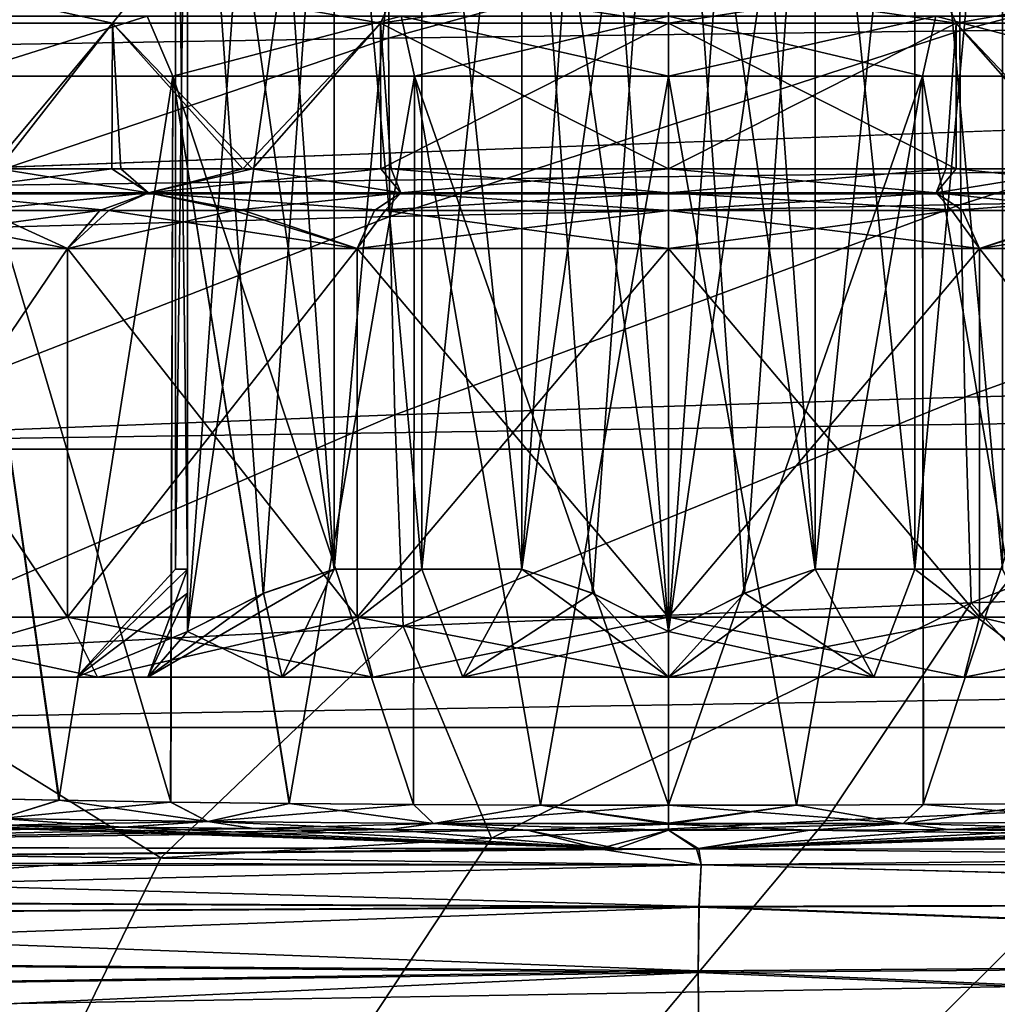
# Model space of a CAD drawing. Header units: metres. Extents: x -90 to 90, y -173 to 74.
# Tile 39 of 256: x -65.4 to -57.26, y 1.28 to 9.47. Entities that reach past the tile are written whole.
import ezdxf

# ---------------------------------------------------------------- set-up
doc = ezdxf.new("R2010")
doc.units = ezdxf.units.M
doc.layers.add('solid_509418', color=7, linetype='CONTINUOUS')
doc.layers.add('solid_509418_01', color=7, linetype='CONTINUOUS')

msp = doc.modelspace()

# ---------------------------------------------------------------- linework, layer by layer
at = {"layer": 'solid_509418'}
for points in [[(-64, 4.9, -0.9), (-64, 13.418802, -2.309401), (-64, 13.102315, -1.584362)], [(-64, 4.381198, -2.309401), (-63.368626, 13.10085, -2.673926), (-64, 13.418802, -2.309401)], [(-64, 4.697685, -1.584362), (-64, 13.418802, -2.309401), (-64, 4.9, -0.9)], [(-64, 4.697685, -1.584362), (-64, 4.381198, -2.309401), (-64, 13.418802, -2.309401)], [(-64, 4.381198, 2.309401), (-64, 13.10085, 1.580352), (-64, 13.418802, 2.309401)], [(-62.779423, 4.9, 3.014102), (-64, 13.418802, 2.309401), (-63.372097, 13.102315, 2.671921)], [(-63.372097, 4.697685, 2.671921), (-64, 13.418802, 2.309401), (-62.779423, 4.9, 3.014102)], [(-64, 4.381198, 2.309401), (-64, 13.418802, 2.309401), (-63.372097, 4.697685, 2.671921)], [(-61.220577, 4.9, -3.914102), (-60, 13.418802, -4.618802), (-60.629612, 13.101559, -4.255296)], [(-60.629612, 4.698441, -4.255296), (-60, 13.418802, -4.618802), (-61.220577, 4.9, -3.914102)], [(-60.631741, 13.10066, 4.254066), (-60, 13.418802, 4.618802), (-60, 4.381198, 4.618802)], [(-60.629612, 4.698441, -4.255296), (-60, 4.381198, -4.618802), (-60, 13.418802, -4.618802)], [(-60, 4.381198, -4.618802), (-59.368259, 13.10066, -4.254066), (-60, 13.418802, -4.618802)], [(-58.779423, 4.9, 3.914102), (-60, 13.418802, 4.618802), (-59.370388, 13.101559, 4.255296)], [(-59.370388, 4.698441, 4.255296), (-60, 13.418802, 4.618802), (-58.779423, 4.9, 3.914102)], [(-60, 4.381198, 4.618802), (-60, 13.418802, 4.618802), (-59.370388, 4.698441, 4.255296)], [(-64, 4.9, -0.9), (-64, 13.102315, -1.584362), (-64, 12.9, -0.9)], [(-64, 4.381198, 2.309401), (-64, 12.9, 0.9), (-64, 13.10085, 1.580352)], [(-64, 4.381198, -2.309401), (-62.779423, 12.9, -3.014102), (-63.368626, 13.10085, -2.673926)], [(-62.779423, 4.9, 3.014102), (-63.372097, 13.102315, 2.671921), (-62.779423, 12.9, 3.014102)], [(-61.220577, 4.9, -3.914102), (-60.629612, 13.101559, -4.255296), (-61.220577, 12.9, -3.914102)], [(-60.631741, 13.10066, 4.254066), (-60, 4.381198, 4.618802), (-61.220577, 12.9, 3.914102)], [(-60, 4.381198, -4.618802), (-58.779423, 12.9, -3.914102), (-59.368259, 13.10066, -4.254066)], [(-58.779423, 4.9, 3.914102), (-59.370388, 13.101559, 4.255296), (-58.779423, 12.9, 3.914102)], [(-64, 4.9, -0.9), (-64, 12.9, -0.9), (-64.099998, 12.9)], [(-64.099998, 4.9), (-64.099998, 12.9), (-64, 12.9, 0.9)], [(-64.099998, 4.9), (-64, 4.9, -0.9), (-64.099998, 12.9)], [(-64, 4.9, 0.9), (-64.099998, 4.9), (-64, 12.9, 0.9)], [(-64, 4.69915, 1.580352), (-64, 4.9, 0.9), (-64, 12.9, 0.9)], [(-64, 4.69915, 1.580352), (-64, 12.9, 0.9), (-64, 4.381198, 2.309401)], [(-63.368626, 4.69915, -2.673926), (-62.779423, 12.9, -3.014102), (-64, 4.381198, -2.309401)], [(-63.368626, 4.69915, -2.673926), (-62.779423, 4.9, -3.014102), (-62.779423, 12.9, -3.014102)], [(-62.779423, 4.9, 3.014102), (-62.779423, 12.9, 3.014102), (-62.049999, 12.9, 3.550704)], [(-62.049999, 4.9, 3.550704), (-62.779423, 4.9, 3.014102), (-62.049999, 12.9, 3.550704)], [(-62.049999, 4.9, -3.550704), (-62.049999, 12.9, -3.550704), (-62.779423, 12.9, -3.014102)], [(-62.779423, 4.9, -3.014102), (-62.049999, 4.9, -3.550704), (-62.779423, 12.9, -3.014102)], [(-62.049999, 4.9, 3.550704), (-62.049999, 12.9, 3.550704), (-61.220577, 12.9, 3.914102)], [(-61.220577, 4.9, 3.914102), (-62.049999, 4.9, 3.550704), (-61.220577, 12.9, 3.914102)], [(-61.220577, 4.9, -3.914102), (-61.220577, 12.9, -3.914102), (-62.049999, 12.9, -3.550704)], [(-62.049999, 4.9, -3.550704), (-61.220577, 4.9, -3.914102), (-62.049999, 12.9, -3.550704)], [(-60.631741, 4.69934, 4.254066), (-61.220577, 12.9, 3.914102), (-60, 4.381198, 4.618802)], [(-60.631741, 4.69934, 4.254066), (-61.220577, 4.9, 3.914102), (-61.220577, 12.9, 3.914102)], [(-59.368259, 4.69934, -4.254066), (-58.779423, 12.9, -3.914102), (-60, 4.381198, -4.618802)], [(-59.368259, 4.69934, -4.254066), (-58.779423, 4.9, -3.914102), (-58.779423, 12.9, -3.914102)], [(-57.950001, 4.9, -3.550704), (-57.950001, 12.9, -3.550704), (-58.779423, 12.9, -3.914102)], [(-58.779423, 4.9, -3.914102), (-57.950001, 4.9, -3.550704), (-58.779423, 12.9, -3.914102)], [(-58.779423, 4.9, 3.914102), (-58.779423, 12.9, 3.914102), (-57.950001, 12.9, 3.550704)], [(-57.950001, 4.9, 3.550704), (-58.779423, 4.9, 3.914102), (-57.950001, 12.9, 3.550704)], [(-57.220577, 4.9, -3.014102), (-57.220577, 12.9, -3.014102), (-57.950001, 12.9, -3.550704)], [(-57.950001, 4.9, -3.550704), (-57.220577, 4.9, -3.014102), (-57.950001, 12.9, -3.550704)], [(-57.950001, 4.9, 3.550704), (-57.950001, 12.9, 3.550704), (-57.220577, 12.9, 3.014102)], [(-57.220577, 4.9, 3.014102), (-57.950001, 4.9, 3.550704), (-57.220577, 12.9, 3.014102)], [(-10.1, 11.1, -22.5), (-71.5, -12.5, -22.5), (-24.472662, 8.080914, -22.5)], [(-10.1, 11.1, -22.5), (-10.1, 0.9, -22.5), (-71.5, -12.5, -22.5)], [(-67.090744, 9.239535, -19.945946), (-67.070732, 10.559806, -18.600674), (-62.313026, 10.593318, -18.722935)], [(-62.329086, 9.317743, -20.026033), (-67.090744, 9.239535, -19.945946), (-62.313026, 10.593318, -18.722935)], [(-62.329086, 9.317743, -20.026033), (-62.313026, 10.593318, -18.722935), (-57.563957, 10.61754, -18.822407)], [(-57.576691, 9.377713, -20.091177), (-62.329086, 9.317743, -20.026033), (-57.563957, 10.61754, -18.822407)], [(-57.576691, 9.377713, -20.091177), (-57.563957, 10.61754, -18.822407), (-52.857697, 10.631789, -18.914534)], [(-52.870602, 9.422826, -20.151524), (-57.576691, 9.377713, -20.091177), (-52.857697, 10.631789, -18.914534)], [(-35.099857, 9.368428, 19.276245), (-33.930618, 10.200866, 18.418598), (-71.5, 9.864332, 18.78611)], [(-35.099857, 9.368428, 19.276245), (-71.5, 9.864332, 18.78611), (-71.5, 8.020932, 20.362175)], [(-66.540741, 9.442265, 6.540738), (-64.625, 9.442265, 8.010735), (-66.195831, 9.79163, 6.993647)], [(-64.625, 9.442265, -8.010735), (-66.540741, 9.442265, -6.540738), (-66.195831, 9.79163, -6.993647)], [(-64.625, 9.442265, 8.010735), (-64.342102, 9.79163, 8.273184), (-66.195831, 9.79163, 6.993647)], [(-64.625, 9.442265, -8.010735), (-66.195831, 9.79163, -6.993647), (-64.342102, 9.79163, -8.273184)], [(-64.625, 9.442265, 8.010735), (-62.394077, 9.442265, 8.934813), (-64.342102, 9.79163, 8.273184)], [(-62.394077, 9.442265, -8.934813), (-64.625, 9.442265, -8.010735), (-64.342102, 9.79163, -8.273184)], [(-62.394077, 9.442265, 8.934813), (-62.236027, 9.79163, 9.071914), (-64.342102, 9.79163, 8.273184)], [(-62.394077, 9.442265, -8.934813), (-64.342102, 9.79163, -8.273184), (-62.236027, 9.79163, -9.071914)], [(-62.394077, 9.442265, -8.934813), (-62.236027, 9.79163, -9.071914), (-60, 9.79163, -9.343416)], [(-62.394077, 9.442265, -8.934813), (-60, 9.79163, -9.343416), (-60, 9.442265, -9.25)], [(-62.394077, 9.442265, 8.934813), (-60, 9.442265, 9.25), (-62.236027, 9.79163, 9.071914)], [(-60, 9.442265, 9.25), (-60, 9.79163, 9.343416), (-62.236027, 9.79163, 9.071914)], [(-57.763973, 9.79163, -9.071914), (-60, 9.442265, -9.25), (-60, 9.79163, -9.343416)], [(-57.605923, 9.442265, 8.934813), (-60, 9.79163, 9.343416), (-60, 9.442265, 9.25)], [(-57.605923, 9.442265, 8.934813), (-57.763973, 9.79163, 9.071914), (-60, 9.79163, 9.343416)], [(-57.605923, 9.442265, -8.934813), (-60, 9.442265, -9.25), (-57.763973, 9.79163, -9.071914)], [(-57.605923, 9.442265, -8.934813), (-57.763973, 9.79163, -9.071914), (-55.657898, 9.79163, -8.273184)], [(-57.605923, 9.442265, 8.934813), (-55.657898, 9.79163, 8.273184), (-57.763973, 9.79163, 9.071914)], [(-55.375, 9.442265, -8.010735), (-57.605923, 9.442265, -8.934813), (-55.657898, 9.79163, -8.273184)], [(-57.605923, 9.442265, 8.934813), (-55.375, 9.442265, 8.010735), (-55.657898, 9.79163, 8.273184)], [(-65.571342, 8.23094, 7.383947), (-64.625, 9.442265, 8.010735), (-66.540741, 9.442265, 6.540738)], [(-65.638313, 8.23094, -7.332932), (-66.540741, 9.442265, -6.540738), (-64.625, 9.442265, -8.010735)], [(-65.922737, 9, 7.427729), (-66.233406, 9.5, 7.81924), (-64.337196, 9.5, 9.010359)], [(-65.922737, 9, -7.427733), (-64.337181, 9.5, -9.010363), (-66.233398, 9.5, -7.819247)], [(-64.121323, 9, -8.55948), (-64.337181, 9.5, -9.010363), (-65.922737, 9, -7.427733)], [(-65.922737, 9, 7.427729), (-64.337196, 9.5, 9.010359), (-64.12133, 9, 8.559477)], [(-64.629677, 8.23094, -8.008034), (-65.638313, 8.23094, -7.332932), (-64.625, 9.442265, -8.010735)], [(-65.571342, 8.23094, 7.383947), (-64.555702, 8.23094, 8.050348), (-64.625, 9.442265, 8.010735)], [(-63.541058, 8.23094, -8.545374), (-64.629677, 8.23094, -8.008034), (-64.625, 9.442265, -8.010735)], [(-63.4608, 8.23094, 8.578191), (-62.394077, 9.442265, 8.934813), (-64.625, 9.442265, 8.010735)], [(-64.555702, 8.23094, 8.050348), (-63.4608, 8.23094, 8.578191), (-64.625, 9.442265, 8.010735)], [(-63.541058, 8.23094, -8.545374), (-64.625, 9.442265, -8.010735), (-62.394077, 9.442265, -8.934813)], [(-64.12133, 9, 8.559477), (-64.337196, 9.5, 9.010359), (-62.223953, 9.5, 9.749532)], [(-64.121323, 9, -8.55948), (-62.223946, 9.5, -9.749533), (-64.337181, 9.5, -9.010363)], [(-64.12133, 9, 8.559477), (-62.223953, 9.5, 9.749532), (-62.113438, 9, 9.261932)], [(-62.113434, 9, -9.261933), (-62.223946, 9.5, -9.749533), (-64.121323, 9, -8.55948)], [(-62.393223, 8.23094, -8.935042), (-63.541058, 8.23094, -8.545374), (-62.394077, 9.442265, -8.934813)], [(-63.4608, 8.23094, 8.578191), (-62.307163, 8.23094, 8.95765), (-62.394077, 9.442265, 8.934813)], [(-62.393223, 8.23094, -8.935042), (-62.394077, 9.442265, -8.934813), (-60, 9.442265, -9.25)], [(-60, 8.23094, 9.25), (-60, 9.442265, 9.25), (-62.394077, 9.442265, 8.934813)], [(-62.307163, 8.23094, 8.95765), (-60, 8.23094, 9.25), (-62.394077, 9.442265, 8.934813)], [(-60, 8.23094, -9.25), (-62.393223, 8.23094, -8.935042), (-60, 9.442265, -9.25)], [(-62.113438, 9, 9.261932), (-62.223953, 9.5, 9.749532), (-60, 9.5, 10)], [(-60, 9, -9.5), (-60, 9.5, -10), (-62.223946, 9.5, -9.749533)], [(-60, 9, -9.5), (-62.223946, 9.5, -9.749533), (-62.113434, 9, -9.261933)], [(-62.113438, 9, 9.261932), (-60, 9.5, 10), (-60, 9, 9.5)], [(-60, 9, 9.5), (-60, 9.5, 10), (-57.776054, 9.5, 9.749533)], [(-57.886566, 9, 9.261933), (-60, 9, 9.5), (-57.776054, 9.5, 9.749533)], [(-57.886562, 9, -9.261932), (-57.776047, 9.5, -9.749532), (-60, 9.5, -10)], [(-57.886562, 9, -9.261932), (-60, 9.5, -10), (-60, 9, -9.5)], [(-57.605923, 9.442265, -8.934813), (-60, 8.23094, -9.25), (-60, 9.442265, -9.25)], [(-57.606777, 8.23094, 8.935042), (-60, 9.442265, 9.25), (-60, 8.23094, 9.25)], [(-57.606777, 8.23094, 8.935042), (-57.605923, 9.442265, 8.934813), (-60, 9.442265, 9.25)], [(-57.692837, 8.23094, -8.95765), (-60, 8.23094, -9.25), (-57.605923, 9.442265, -8.934813)], [(-57.886566, 9, 9.261933), (-57.776054, 9.5, 9.749533), (-55.878677, 9, 8.55948)], [(-55.87867, 9, -8.559477), (-57.776047, 9.5, -9.749532), (-57.886562, 9, -9.261932)], [(-55.878677, 9, 8.55948), (-57.776054, 9.5, 9.749533), (-55.662815, 9.5, 9.010363)], [(-55.87867, 9, -8.559477), (-55.662807, 9.5, -9.010359), (-57.776047, 9.5, -9.749532)], [(-56.5392, 8.23094, -8.578191), (-57.692837, 8.23094, -8.95765), (-57.605923, 9.442265, -8.934813)], [(-57.606777, 8.23094, 8.935042), (-56.458942, 8.23094, 8.545374), (-57.605923, 9.442265, 8.934813)], [(-56.5392, 8.23094, -8.578191), (-57.605923, 9.442265, -8.934813), (-55.375, 9.442265, -8.010735)], [(-56.458942, 8.23094, 8.545374), (-55.375, 9.442265, 8.010735), (-57.605923, 9.442265, 8.934813)], [(-57.567116, 7.933553, -21.121433), (-57.576691, 9.377713, -20.091177), (-52.870602, 9.422826, -20.151524)], [(-52.861214, 8.01467, -21.155973), (-57.567116, 7.933553, -21.121433), (-52.870602, 9.422826, -20.151524)], [(35.100643, 9.368428, 19.276245), (-35.099857, 9.368428, 19.276245), (-71.5, 8.020932, 20.362175)], [(71.5, 8.020932, 20.362175), (35.100643, 9.368428, 19.276245), (-71.5, 8.020932, 20.362175)], [(-62.316319, 7.832612, -21.084158), (-62.329086, 9.317743, -20.026033), (-57.576691, 9.377713, -20.091177)], [(-57.567116, 7.933553, -21.121433), (-62.316319, 7.832612, -21.084158), (-57.576691, 9.377713, -20.091177)], [(-67.073601, 7.703404, -21.038321), (-67.090744, 9.239535, -19.945946), (-62.329086, 9.317743, -20.026033)], [(-62.316319, 7.832612, -21.084158), (-67.073601, 7.703404, -21.038321), (-62.329086, 9.317743, -20.026033)], [(-65.922737, 9, 7.427729), (-65.069695, 2.976815, 8.034192), (-65.932594, 2.994481, 7.419862)], [(-65.928177, 2.994381, -7.423391), (-65.064606, 2.976721, -8.037399), (-65.922737, 9, -7.427733)], [(-65.922737, 9, 7.427729), (-64.12133, 9, 8.559477), (-65.069695, 2.976815, 8.034192)], [(-64.137955, 2.961891, -8.551452), (-64.121323, 9, -8.55948), (-65.922737, 9, -7.427733)], [(-65.064606, 2.976721, -8.037399), (-64.137955, 2.961891, -8.551452), (-65.922737, 9, -7.427733)], [(-64.12133, 9, 8.559477), (-64.142433, 2.961954, 8.549285), (-65.069695, 2.976815, 8.034192)], [(-64.12133, 9, 8.559477), (-63.155613, 2.950167, 8.960587), (-64.142433, 2.961954, 8.549285)], [(-64.137955, 2.961891, -8.551452), (-63.152431, 2.950133, -8.961706), (-64.121323, 9, -8.55948)], [(-64.12133, 9, 8.559477), (-62.113438, 9, 9.261932), (-63.155613, 2.950167, 8.960587)], [(-62.119884, 2.941511, -9.260458), (-62.113434, 9, -9.261933), (-64.121323, 9, -8.55948)], [(-63.152431, 2.950133, -8.961706), (-62.119884, 2.941511, -9.260458), (-64.121323, 9, -8.55948)], [(-62.113438, 9, 9.261932), (-62.121246, 2.941521, 9.260146), (-63.155613, 2.950167, 8.960587)], [(-62.113438, 9, 9.261932), (-61.065331, 2.936354, 9.440078), (-62.121246, 2.941521, 9.260146)], [(-62.119884, 2.941511, -9.260458), (-61.065006, 2.936355, -9.440115), (-62.113434, 9, -9.261933)], [(-62.113438, 9, 9.261932), (-60, 9, 9.5), (-61.065331, 2.936354, 9.440078)], [(-60, 2.934621, -9.5), (-60, 9, -9.5), (-62.113434, 9, -9.261933)], [(-61.065006, 2.936355, -9.440115), (-60, 2.934621, -9.5), (-62.113434, 9, -9.261933)], [(-60, 9, 9.5), (-60, 2.934621, 9.5), (-61.065331, 2.936354, 9.440078)], [(-57.886566, 9, 9.261933), (-60, 2.934621, 9.5), (-60, 9, 9.5)], [(-58.934994, 2.936355, 9.440115), (-60, 2.934621, 9.5), (-57.886566, 9, 9.261933)], [(-58.934666, 2.936354, -9.440078), (-60, 9, -9.5), (-60, 2.934621, -9.5)], [(-58.934666, 2.936354, -9.440078), (-57.886562, 9, -9.261932), (-60, 9, -9.5)], [(-57.880116, 2.941511, 9.260458), (-58.934994, 2.936355, 9.440115), (-57.886566, 9, 9.261933)], [(-58.934666, 2.936354, -9.440078), (-57.87875, 2.941521, -9.260146), (-57.886562, 9, -9.261932)], [(-57.880116, 2.941511, 9.260458), (-57.886566, 9, 9.261933), (-55.878677, 9, 8.55948)], [(-56.844387, 2.950167, -8.960587), (-55.87867, 9, -8.559477), (-57.886562, 9, -9.261932)], [(-57.87875, 2.941521, -9.260146), (-56.844387, 2.950167, -8.960587), (-57.886562, 9, -9.261932)], [(-56.847569, 2.950133, 8.961706), (-57.880116, 2.941511, 9.260458), (-55.878677, 9, 8.55948)], [(-64.323593, 8.030939, 8.23792), (-65.571342, 8.23094, 7.383947), (-66.169418, 8.030939, 6.963837)], [(-66.169418, 8.030939, -6.963837), (-65.638313, 8.23094, -7.332932), (-64.629677, 8.23094, -8.008034)], [(-66.169418, 8.030939, -6.963837), (-64.629677, 8.23094, -8.008034), (-64.323593, 8.030939, -8.23792)], [(-64.323593, 8.030939, 8.23792), (-64.555702, 8.23094, 8.050348), (-65.571342, 8.23094, 7.383947)], [(-64.323593, 8.030939, -8.23792), (-64.629677, 8.23094, -8.008034), (-63.541058, 8.23094, -8.545374)], [(-64.323593, 8.030939, 8.23792), (-63.4608, 8.23094, 8.578191), (-64.555702, 8.23094, 8.050348)], [(-62.226494, 8.030939, 9.033245), (-63.4608, 8.23094, 8.578191), (-64.323593, 8.030939, 8.23792)], [(-64.323593, 8.030939, -8.23792), (-63.541058, 8.23094, -8.545374), (-62.393223, 8.23094, -8.935042)], [(-64.323593, 8.030939, -8.23792), (-62.393223, 8.23094, -8.935042), (-62.226494, 8.030939, -9.033245)], [(-62.226494, 8.030939, 9.033245), (-62.307163, 8.23094, 8.95765), (-63.4608, 8.23094, 8.578191)], [(-62.226494, 8.030939, -9.033245), (-62.393223, 8.23094, -8.935042), (-60, 8.23094, -9.25)], [(-60, 8.030939, 9.30359), (-60, 8.23094, 9.25), (-62.307163, 8.23094, 8.95765)], [(-62.226494, 8.030939, 9.033245), (-60, 8.030939, 9.30359), (-62.307163, 8.23094, 8.95765)], [(-62.226494, 8.030939, -9.033245), (-60, 8.23094, -9.25), (-60, 8.030939, -9.30359)], [(-57.773506, 8.030939, 9.033245), (-57.606777, 8.23094, 8.935042), (-60, 8.23094, 9.25)], [(-57.773506, 8.030939, 9.033245), (-60, 8.23094, 9.25), (-60, 8.030939, 9.30359)], [(-60, 8.030939, -9.30359), (-60, 8.23094, -9.25), (-57.692837, 8.23094, -8.95765)], [(-60, 8.030939, -9.30359), (-57.692837, 8.23094, -8.95765), (-57.773506, 8.030939, -9.033245)], [(-57.773506, 8.030939, -9.033245), (-57.692837, 8.23094, -8.95765), (-56.5392, 8.23094, -8.578191)], [(-57.773506, 8.030939, -9.033245), (-56.5392, 8.23094, -8.578191), (-55.676407, 8.030939, -8.23792)], [(-55.676407, 8.030939, 8.23792), (-57.606777, 8.23094, 8.935042), (-57.773506, 8.030939, 9.033245)], [(-55.676407, 8.030939, 8.23792), (-56.458942, 8.23094, 8.545374), (-57.606777, 8.23094, 8.935042)], [(-71.5, -12.5, -22.5), (-26.166733, 7.39618, -22.5), (-24.472662, 8.080914, -22.5)], [(-66.169418, 8.030939, -6.963837), (-64.323593, 8.030939, -8.23792), (-65.760223, 7.88453, -7.491482)], [(-66.169418, 8.030939, 6.963837), (-65.691803, 7.88453, 7.5436), (-64.654198, 7.88453, 8.22441)], [(-64.323593, 8.030939, 8.23792), (-66.169418, 8.030939, 6.963837), (-64.654198, 7.88453, 8.22441)], [(-64.323593, 8.030939, -8.23792), (-64.729774, 7.88453, -8.18118), (-65.760223, 7.88453, -7.491482)], [(-64.323593, 8.030939, -8.23792), (-63.617619, 7.88453, -8.730139), (-64.729774, 7.88453, -8.18118)], [(-64.323593, 8.030939, 8.23792), (-64.654198, 7.88453, 8.22441), (-63.535629, 7.88453, 8.763664)], [(-64.323593, 8.030939, -8.23792), (-62.226494, 8.030939, -9.033245), (-63.617619, 7.88453, -8.730139)], [(-64.323593, 8.030939, 8.23792), (-63.535629, 7.88453, 8.763664), (-62.357048, 7.88453, 9.151328)], [(-62.226494, 8.030939, 9.033245), (-64.323593, 8.030939, 8.23792), (-62.357048, 7.88453, 9.151328)], [(-62.226494, 8.030939, -9.033245), (-62.444969, 7.88453, -9.128232), (-63.617619, 7.88453, -8.730139)], [(-60, 8.030939, -9.30359), (-60, 7.88453, -9.45), (-62.444969, 7.88453, -9.128232)], [(-62.226494, 8.030939, -9.033245), (-60, 8.030939, -9.30359), (-62.444969, 7.88453, -9.128232)], [(-62.226494, 8.030939, 9.033245), (-62.357048, 7.88453, 9.151328), (-60, 7.88453, 9.45)], [(-62.226494, 8.030939, 9.033245), (-60, 7.88453, 9.45), (-60, 8.030939, 9.30359)], [(-57.773506, 8.030939, -9.033245), (-57.642952, 7.88453, -9.151328), (-60, 7.88453, -9.45)], [(-60, 8.030939, -9.30359), (-57.773506, 8.030939, -9.033245), (-60, 7.88453, -9.45)], [(-60, 8.030939, 9.30359), (-60, 7.88453, 9.45), (-57.555031, 7.88453, 9.128232)], [(-57.773506, 8.030939, 9.033245), (-60, 8.030939, 9.30359), (-57.555031, 7.88453, 9.128232)], [(-57.773506, 8.030939, 9.033245), (-57.555031, 7.88453, 9.128232), (-56.382381, 7.88453, 8.730139)], [(-55.676407, 8.030939, 8.23792), (-57.773506, 8.030939, 9.033245), (-56.382381, 7.88453, 8.730139)], [(-57.773506, 8.030939, -9.033245), (-55.676407, 8.030939, -8.23792), (-57.642952, 7.88453, -9.151328)], [(-55.676407, 8.030939, -8.23792), (-56.464371, 7.88453, -8.763664), (-57.642952, 7.88453, -9.151328)], [(71.5, 8.020932, 20.362175), (-71.5, 8.020932, 20.362175), (-71.5, 5.898276, 21.535389)], [(71.5, 5.898276, 21.535389), (71.5, 8.020932, 20.362175), (-71.5, 5.898276, 21.535389)], [(-57.535526, 6.330553, -21.880718), (-57.567116, 7.933553, -21.121433), (-52.861214, 8.01467, -21.155973)], [(-52.829826, 6.451682, -21.896236), (-57.535526, 6.330553, -21.880718), (-52.861214, 8.01467, -21.155973)], [(-67.071068, 7.566988, -7.071068), (-65.760223, 7.88453, -7.491482), (-64.729774, 7.88453, -8.18118)], [(-65, 7.566988, -8.660254), (-67.071068, 7.566988, -7.071068), (-64.729774, 7.88453, -8.18118)], [(-67.071068, 7.566988, 7.071068), (-65, 7.566988, 8.660254), (-66.630539, 7.88453, 6.733385)], [(-65, 7.566988, 8.660254), (-65.691803, 7.88453, 7.5436), (-66.630539, 7.88453, 6.733385)], [(-65, 7.566988, 8.660254), (-64.654198, 7.88453, 8.22441), (-65.691803, 7.88453, 7.5436)], [(-65, 7.566988, -8.660254), (-64.729774, 7.88453, -8.18118), (-63.617619, 7.88453, -8.730139)], [(-62.588192, 7.566988, -9.659258), (-65, 7.566988, -8.660254), (-63.617619, 7.88453, -8.730139)], [(-65, 7.566988, 8.660254), (-62.588192, 7.566988, 9.659258), (-64.654198, 7.88453, 8.22441)], [(-62.588192, 7.566988, 9.659258), (-63.535629, 7.88453, 8.763664), (-64.654198, 7.88453, 8.22441)], [(-62.588192, 7.566988, -9.659258), (-63.617619, 7.88453, -8.730139), (-62.444969, 7.88453, -9.128232)], [(-62.588192, 7.566988, 9.659258), (-62.357048, 7.88453, 9.151328), (-63.535629, 7.88453, 8.763664)], [(-62.588192, 7.566988, -9.659258), (-62.444969, 7.88453, -9.128232), (-60, 7.88453, -9.45)], [(-60, 7.566988, -10), (-62.588192, 7.566988, -9.659258), (-60, 7.88453, -9.45)], [(-62.588192, 7.566988, 9.659258), (-60, 7.566988, 10), (-62.357048, 7.88453, 9.151328)], [(-60, 7.566988, 10), (-60, 7.88453, 9.45), (-62.357048, 7.88453, 9.151328)], [(-62.275124, 6.184708, -21.863981), (-62.316319, 7.832612, -21.084158), (-57.567116, 7.933553, -21.121433)], [(-57.535526, 6.330553, -21.880718), (-62.275124, 6.184708, -21.863981), (-57.567116, 7.933553, -21.121433)], [(-57.642952, 7.88453, -9.151328), (-60, 7.566988, -10), (-60, 7.88453, -9.45)], [(-57.411808, 7.566988, 9.659258), (-60, 7.88453, 9.45), (-60, 7.566988, 10)], [(-57.411808, 7.566988, 9.659258), (-57.555031, 7.88453, 9.128232), (-60, 7.88453, 9.45)], [(-57.411808, 7.566988, -9.659258), (-60, 7.566988, -10), (-57.642952, 7.88453, -9.151328)], [(-57.411808, 7.566988, -9.659258), (-57.642952, 7.88453, -9.151328), (-56.464371, 7.88453, -8.763664)], [(-57.411808, 7.566988, 9.659258), (-56.382381, 7.88453, 8.730139), (-57.555031, 7.88453, 9.128232)], [(-57.411808, 7.566988, 9.659258), (-55, 7.566988, 8.660254), (-56.382381, 7.88453, 8.730139)], [(-57.411808, 7.566988, -9.659258), (-56.464371, 7.88453, -8.763664), (-55.345798, 7.88453, -8.22441)], [(-55, 7.566988, -8.660254), (-57.411808, 7.566988, -9.659258), (-55.345798, 7.88453, -8.22441)], [(-67.019844, 5.999803, -21.843384), (-67.073601, 7.703404, -21.038321), (-62.316319, 7.832612, -21.084158)], [(-62.275124, 6.184708, -21.863981), (-67.019844, 5.999803, -21.843384), (-62.316319, 7.832612, -21.084158)], [(-65, 4.5, 8.660254), (-65, 7.566988, 8.660254), (-67.071068, 7.566988, 7.071068)], [(-67.071068, 4.5, 7.071068), (-65, 4.5, 8.660254), (-67.071068, 7.566988, 7.071068)], [(-67.071068, 4.5, -7.071068), (-67.071068, 7.566988, -7.071068), (-65, 7.566988, -8.660254)], [(-65, 4.5, -8.660254), (-67.071068, 4.5, -7.071068), (-65, 7.566988, -8.660254)], [(-62.588192, 4.5, 9.659258), (-62.588192, 7.566988, 9.659258), (-65, 7.566988, 8.660254)], [(-65, 4.5, 8.660254), (-62.588192, 4.5, 9.659258), (-65, 7.566988, 8.660254)], [(-65, 4.5, -8.660254), (-65, 7.566988, -8.660254), (-62.588192, 7.566988, -9.659258)], [(-62.588192, 4.5, -9.659258), (-65, 4.5, -8.660254), (-62.588192, 7.566988, -9.659258)], [(-60, 4.5, 10), (-60, 7.566988, 10), (-62.588192, 7.566988, 9.659258)], [(-62.588192, 4.5, 9.659258), (-60, 4.5, 10), (-62.588192, 7.566988, 9.659258)], [(-62.588192, 4.5, -9.659258), (-62.588192, 7.566988, -9.659258), (-60, 7.566988, -10)], [(-60, 4.5, -10), (-62.588192, 4.5, -9.659258), (-60, 7.566988, -10)], [(-57.411808, 4.5, 9.659258), (-60, 7.566988, 10), (-60, 4.5, 10)], [(-57.411808, 4.5, 9.659258), (-57.411808, 7.566988, 9.659258), (-60, 7.566988, 10)], [(-57.411808, 7.566988, -9.659258), (-60, 4.5, -10), (-60, 7.566988, -10)], [(-57.411808, 4.5, -9.659258), (-60, 4.5, -10), (-57.411808, 7.566988, -9.659258)], [(-57.411808, 4.5, -9.659258), (-57.411808, 7.566988, -9.659258), (-55, 7.566988, -8.660254)], [(-55, 4.5, -8.660254), (-57.411808, 4.5, -9.659258), (-55, 7.566988, -8.660254)], [(-55, 4.5, 8.660254), (-55, 7.566988, 8.660254), (-57.411808, 7.566988, 9.659258)], [(-57.411808, 4.5, 9.659258), (-55, 4.5, 8.660254), (-57.411808, 7.566988, 9.659258)], [(-71.5, -12.5, -22.5), (-27.88228, 6.843539, -22.5), (-26.166733, 7.39618, -22.5)], [(-71.5, -12.5, -22.5), (-29.599121, 6.426428, -22.5), (-27.88228, 6.843539, -22.5)], [(-71.5, -12.5, -22.5), (-31.604355, 5.947607, -22.5), (-29.599121, 6.426428, -22.5)], [(-52.829826, 6.451682, -21.896236), (-57.482922, 4.619212, -22.345114), (-57.535526, 6.330553, -21.880718)], [(-52.829826, 6.451682, -21.896236), (-52.777431, 4.783099, -22.348997), (-57.482922, 4.619212, -22.345114)], [(-57.535526, 6.330553, -21.880718), (-62.206799, 4.425943, -22.340933), (-62.275124, 6.184708, -21.863981)], [(-57.535526, 6.330553, -21.880718), (-57.482922, 4.619212, -22.345114), (-62.206799, 4.425943, -22.340933)], [(-62.275124, 6.184708, -21.863981), (-66.931168, 4.182398, -22.335779), (-67.019844, 5.999803, -21.843384)], [(-62.275124, 6.184708, -21.863981), (-62.206799, 4.425943, -22.340933), (-66.931168, 4.182398, -22.335779)], [(-71.5, -12.5, -22.5), (-33.904072, 5.41221, -22.5), (-31.604355, 5.947607, -22.5)], [(71.5, 5.898276, 21.535389), (-71.5, 5.898276, 21.535389), (-71.5, 3.58307, 22.257832)], [(71.5, 3.58307, 22.257832), (71.5, 5.898276, 21.535389), (-71.5, 3.58307, 22.257832)], [(-71.5, -12.5, -22.5), (-36.625072, 4.845681, -22.5), (-33.904072, 5.41221, -22.5)], [(-71.5, -12.5, -22.5), (-39.824974, 4.276831, -22.5), (-36.625072, 4.845681, -22.5)], [(-64.099998, 4.9), (-64.924042, 4, 0.868241), (-64.924042, 4, -0.868241)], [(-64, 4.9, 0.9), (-64.924042, 4, 0.868241), (-64.099998, 4.9)], [(-64, 4.69915, 1.580352), (-64.924042, 4, 0.868241), (-64, 4.9, 0.9)], [(-64, 4.9, -0.9), (-64.924042, 4, -0.868241), (-64.330124, 4, -2.5)], [(-64.099998, 4.9), (-64.924042, 4, -0.868241), (-64, 4.9, -0.9)], [(-62.779423, 4.9, 3.014102), (-63.21394, 4, 3.830222), (-64.330124, 4, 2.5)], [(-63.372097, 4.697685, 2.671921), (-62.779423, 4.9, 3.014102), (-64.330124, 4, 2.5)], [(-64, 4.697685, -1.584362), (-64, 4.9, -0.9), (-64.330124, 4, -2.5)], [(-63.368626, 4.69915, -2.673926), (-63.21394, 4, -3.830222), (-62.779423, 4.9, -3.014102)], [(-62.049999, 4.9, 3.550704), (-61.710102, 4, 4.698463), (-63.21394, 4, 3.830222)], [(-62.049999, 4.9, 3.550704), (-63.21394, 4, 3.830222), (-62.779423, 4.9, 3.014102)], [(-62.049999, 4.9, -3.550704), (-63.21394, 4, -3.830222), (-61.710102, 4, -4.698463)], [(-62.779423, 4.9, -3.014102), (-63.21394, 4, -3.830222), (-62.049999, 4.9, -3.550704)], [(-61.220577, 4.9, 3.914102), (-61.710102, 4, 4.698463), (-62.049999, 4.9, 3.550704)], [(-62.049999, 4.9, -3.550704), (-61.710102, 4, -4.698463), (-61.220577, 4.9, -3.914102)], [(-61.220577, 4.9, -3.914102), (-61.710102, 4, -4.698463), (-60, 4, -5)], [(-60.631741, 4.69934, 4.254066), (-61.710102, 4, 4.698463), (-61.220577, 4.9, 3.914102)], [(-60.629612, 4.698441, -4.255296), (-61.220577, 4.9, -3.914102), (-60, 4, -5)], [(-58.779423, 4.9, 3.914102), (-58.289898, 4, 4.698463), (-60, 4, 5)], [(-59.370388, 4.698441, 4.255296), (-58.779423, 4.9, 3.914102), (-60, 4, 5)], [(-59.368259, 4.69934, -4.254066), (-58.289898, 4, -4.698463), (-58.779423, 4.9, -3.914102)], [(-58.779423, 4.9, -3.914102), (-58.289898, 4, -4.698463), (-57.950001, 4.9, -3.550704)], [(-57.950001, 4.9, 3.550704), (-58.289898, 4, 4.698463), (-58.779423, 4.9, 3.914102)], [(-57.950001, 4.9, -3.550704), (-58.289898, 4, -4.698463), (-56.78606, 4, -3.830222)], [(-57.950001, 4.9, 3.550704), (-56.78606, 4, 3.830222), (-58.289898, 4, 4.698463)], [(-57.950001, 4.9, -3.550704), (-56.78606, 4, -3.830222), (-57.220577, 4.9, -3.014102)], [(-57.220577, 4.9, 3.014102), (-56.78606, 4, 3.830222), (-57.950001, 4.9, 3.550704)], [(-57.482922, 4.619212, -22.345114), (-52.777431, 4.783099, -22.348997), (-55.971203, 2.928891, -22.5)], [(-64, 4.69915, 1.580352), (-64, 4.381198, 2.309401), (-64.924042, 4, 0.868241)], [(-64, 4.381198, 2.309401), (-63.372097, 4.697685, 2.671921), (-64.330124, 4, 2.5)], [(-64, 4.697685, -1.584362), (-64.330124, 4, -2.5), (-64, 4.381198, -2.309401)], [(-63.368626, 4.69915, -2.673926), (-64, 4.381198, -2.309401), (-63.21394, 4, -3.830222)], [(-60.631741, 4.69934, 4.254066), (-60, 4.381198, 4.618802), (-61.710102, 4, 4.698463)], [(-60.629612, 4.698441, -4.255296), (-60, 4, -5), (-60, 4.381198, -4.618802)], [(-59.368259, 4.69934, -4.254066), (-60, 4.381198, -4.618802), (-58.289898, 4, -4.698463)], [(-60, 4.381198, 4.618802), (-59.370388, 4.698441, 4.255296), (-60, 4, 5)], [(-62.206799, 4.425943, -22.340933), (-57.482922, 4.619212, -22.345114), (-61.471085, 2.661164, -22.5)], [(-57.482922, 4.619212, -22.345114), (-58.692493, 2.806499, -22.5), (-61.471085, 2.661164, -22.5)], [(-57.482922, 4.619212, -22.345114), (-55.971203, 2.928891, -22.5), (-58.692493, 2.806499, -22.5)], [(-64.749397, 4, 8.227529), (-65, 4.5, 8.660254), (-67.071068, 4.5, 7.071068)], [(-64.749397, 4, 8.227529), (-67.071068, 4.5, 7.071068), (-66.717926, 4, 6.716973)], [(-66.717926, 4, -6.716973), (-67.071068, 4.5, -7.071068), (-65, 4.5, -8.660254)], [(-66.931168, 4.182398, -22.335779), (-62.206799, 4.425943, -22.340933), (-64.222824, 2.497497, -22.5)], [(-66.717926, 4, -6.716973), (-65, 4.5, -8.660254), (-64.749397, 4, -8.227529)], [(-62.459023, 4, 9.176068), (-62.588192, 4.5, 9.659258), (-65, 4.5, 8.660254)], [(-62.459023, 4, 9.176068), (-65, 4.5, 8.660254), (-64.749397, 4, 8.227529)], [(-64.749397, 4, -8.227529), (-65, 4.5, -8.660254), (-62.588192, 4.5, -9.659258)], [(-64.749397, 4, -8.227529), (-62.588192, 4.5, -9.659258), (-62.459023, 4, -9.176068)], [(-62.206799, 4.425943, -22.340933), (-61.471085, 2.661164, -22.5), (-64.222824, 2.497497, -22.5)], [(-60, 4, 9.5), (-60, 4.5, 10), (-62.588192, 4.5, 9.659258)], [(-60, 4, 9.5), (-62.588192, 4.5, 9.659258), (-62.459023, 4, 9.176068)], [(-62.459023, 4, -9.176068), (-62.588192, 4.5, -9.659258), (-60, 4.5, -10)], [(-62.459023, 4, -9.176068), (-60, 4.5, -10), (-60, 4, -9.5)], [(-57.540977, 4, 9.176068), (-60, 4.5, 10), (-60, 4, 9.5)], [(-57.411808, 4.5, 9.659258), (-60, 4.5, 10), (-57.540977, 4, 9.176068)], [(-57.411808, 4.5, -9.659258), (-60, 4, -9.5), (-60, 4.5, -10)], [(-57.411808, 4.5, -9.659258), (-57.540977, 4, -9.176068), (-60, 4, -9.5)], [(-57.411808, 4.5, 9.659258), (-57.540977, 4, 9.176068), (-55.250599, 4, 8.227529)], [(-55, 4.5, -8.660254), (-55.250599, 4, -8.227529), (-57.540977, 4, -9.176068)], [(-55, 4.5, -8.660254), (-57.540977, 4, -9.176068), (-57.411808, 4.5, -9.659258)], [(-57.411808, 4.5, 9.659258), (-55.250599, 4, 8.227529), (-55, 4.5, 8.660254)], [(-64, 4.381198, 2.309401), (-64.330124, 4, 2.5), (-64.924042, 4, 0.868241)], [(-64, 4.381198, -2.309401), (-64.330124, 4, -2.5), (-63.21394, 4, -3.830222)], [(-60, 4.381198, 4.618802), (-60, 4, 5), (-61.710102, 4, 4.698463)], [(-60, 4.381198, -4.618802), (-60, 4, -5), (-58.289898, 4, -4.698463)], [(-71.5, -12.5, -22.5), (-43.235004, 3.795161, -22.5), (-39.824974, 4.276831, -22.5)], [(-66.931168, 4.182398, -22.335779), (-64.222824, 2.497497, -22.5), (-66.831558, 2.32066, -22.5)], [(-66.717926, 4, 6.716973), (-66.717926, 4, -6.716973), (-64.749397, 4, -8.227529)], [(-64.924042, 4, -0.868241), (-66.717926, 4, 6.716973), (-64.749397, 4, -8.227529)], [(-64.924042, 4, 0.868241), (-64.749397, 4, 8.227529), (-66.717926, 4, 6.716973)], [(-64.924042, 4, -0.868241), (-64.924042, 4, 0.868241), (-66.717926, 4, 6.716973)], [(-64.330124, 4, -2.5), (-64.924042, 4, -0.868241), (-64.749397, 4, -8.227529)], [(-64.924042, 4, 0.868241), (-64.330124, 4, 2.5), (-64.749397, 4, 8.227529)], [(-64.330124, 4, -2.5), (-64.749397, 4, -8.227529), (-62.459023, 4, -9.176068)], [(-63.21394, 4, 3.830222), (-62.459023, 4, 9.176068), (-64.749397, 4, 8.227529)], [(-64.330124, 4, 2.5), (-63.21394, 4, 3.830222), (-64.749397, 4, 8.227529)], [(-63.21394, 4, -3.830222), (-64.330124, 4, -2.5), (-62.459023, 4, -9.176068)], [(-61.710102, 4, -4.698463), (-63.21394, 4, -3.830222), (-62.459023, 4, -9.176068)], [(-63.21394, 4, 3.830222), (-61.710102, 4, 4.698463), (-62.459023, 4, 9.176068)], [(-61.710102, 4, -4.698463), (-62.459023, 4, -9.176068), (-60, 4, -9.5)], [(-60, 4, 5), (-60, 4, 9.5), (-62.459023, 4, 9.176068)], [(-61.710102, 4, 4.698463), (-60, 4, 5), (-62.459023, 4, 9.176068)], [(-61.710102, 4, -4.698463), (-60, 4, -9.5), (-60, 4, -5)], [(-60, 4, -5), (-60, 4, -9.5), (-57.540977, 4, -9.176068)], [(-58.289898, 4, 4.698463), (-57.540977, 4, 9.176068), (-60, 4, 9.5)], [(-60, 4, 5), (-58.289898, 4, 4.698463), (-60, 4, 9.5)], [(-58.289898, 4, -4.698463), (-60, 4, -5), (-57.540977, 4, -9.176068)], [(-58.289898, 4, 4.698463), (-56.78606, 4, 3.830222), (-57.540977, 4, 9.176068)], [(-56.78606, 4, -3.830222), (-58.289898, 4, -4.698463), (-57.540977, 4, -9.176068)], [(-55.669872, 4, 2.5), (-55.250599, 4, 8.227529), (-57.540977, 4, 9.176068)], [(-56.78606, 4, 3.830222), (-55.669872, 4, 2.5), (-57.540977, 4, 9.176068)], [(-56.78606, 4, -3.830222), (-57.540977, 4, -9.176068), (-55.250599, 4, -8.227529)], [(-71.5, -12.5, -22.5), (-46.863937, 3.430711, -22.5), (-43.235004, 3.795161, -22.5)], [(71.5, 3.58307, 22.257832), (-71.5, 3.58307, 22.257832), (-71.5, 1.184448, 22.5)], [(-71.5, -12.5, -22.5), (-51.07328, 3.155353, -22.5), (-46.863937, 3.430711, -22.5)], [(-71.5, -12.5, -22.5), (-53.433662, 3.041853, -22.5), (-51.07328, 3.155353, -22.5)], [(-71.5, -12.5, -22.5), (-55.971203, 2.928891, -22.5), (-53.433662, 3.041853, -22.5)], [(-65.559738, 2.824956, 8.298721), (-65.932594, 2.994481, 7.419862), (-65.069695, 2.976815, 8.034192)], [(-65.559921, 2.824955, -8.298607), (-65.064606, 2.976721, -8.037399), (-65.928177, 2.994381, -7.423391)], [(-65.559921, 2.824955, -8.298607), (-63.831116, 2.79961, -9.225035), (-65.064606, 2.976721, -8.037399)], [(-65.559738, 2.824956, 8.298721), (-65.069695, 2.976815, 8.034192), (-64.142433, 2.961954, 8.549285)], [(-63.830883, 2.799611, 9.225123), (-65.559738, 2.824956, 8.298721), (-64.142433, 2.961954, 8.549285)], [(-63.831116, 2.79961, -9.225035), (-64.137955, 2.961891, -8.551452), (-65.064606, 2.976721, -8.037399)], [(-63.830883, 2.799611, 9.225123), (-64.142433, 2.961954, 8.549285), (-63.155613, 2.950167, 8.960587)], [(-63.831116, 2.79961, -9.225035), (-63.152431, 2.950133, -8.961706), (-64.137955, 2.961891, -8.551452)], [(-63.831116, 2.79961, -9.225035), (-61.953594, 2.783998, -9.795996), (-63.152431, 2.950133, -8.961706)], [(-63.830883, 2.799611, 9.225123), (-63.155613, 2.950167, 8.960587), (-62.121246, 2.941521, 9.260146)], [(-61.953594, 2.783998, -9.795996), (-62.119884, 2.941511, -9.260458), (-63.152431, 2.950133, -8.961706)], [(-58.046406, 2.783998, 9.795995), (-57.880116, 2.941511, 9.260458), (-56.847569, 2.950133, 8.961706)], [(-56.168884, 2.79961, 9.225034), (-58.046406, 2.783998, 9.795995), (-56.847569, 2.950133, 8.961706)], [(-56.169117, 2.799611, -9.225124), (-56.844387, 2.950167, -8.960587), (-57.87875, 2.941521, -9.260146)], [(-71.5, -12.5, -22.5), (-58.692493, 2.806499, -22.5), (-55.971203, 2.928891, -22.5)], [(-61.953323, 2.783999, 9.796045), (-63.830883, 2.799611, 9.225123), (-62.121246, 2.941521, 9.260146)], [(-61.953323, 2.783999, 9.796045), (-62.121246, 2.941521, 9.260146), (-61.065331, 2.936354, 9.440078)], [(-61.953594, 2.783998, -9.795996), (-61.065006, 2.936355, -9.440115), (-62.119884, 2.941511, -9.260458)], [(-61.953594, 2.783998, -9.795996), (-60.000149, 2.778727, -9.988883), (-61.065006, 2.936355, -9.440115)], [(-61.953323, 2.783999, 9.796045), (-61.065331, 2.936354, 9.440078), (-60, 2.934621, 9.5)], [(-61.953323, 2.783999, 9.796045), (-60, 2.934621, 9.5), (-59.999851, 2.785557, 9.957206)], [(-60.000149, 2.785557, -9.957206), (-60, 2.934621, -9.5), (-61.065006, 2.936355, -9.440115)], [(-60.000149, 2.778727, -9.988883), (-60.000149, 2.785557, -9.957206), (-61.065006, 2.936355, -9.440115)], [(-58.046677, 2.783999, -9.796045), (-60, 2.934621, -9.5), (-60.000149, 2.785557, -9.957206)], [(-59.999851, 2.785557, 9.957206), (-60, 2.934621, 9.5), (-58.934994, 2.936355, 9.440115)], [(-58.046677, 2.783999, -9.796045), (-58.934666, 2.936354, -9.440078), (-60, 2.934621, -9.5)], [(-59.999847, 2.778727, 9.988882), (-59.999851, 2.785557, 9.957206), (-58.934994, 2.936355, 9.440115)], [(-58.046406, 2.783998, 9.795995), (-59.999847, 2.778727, 9.988882), (-58.934994, 2.936355, 9.440115)], [(-58.046406, 2.783998, 9.795995), (-58.934994, 2.936355, 9.440115), (-57.880116, 2.941511, 9.260458)], [(-58.046677, 2.783999, -9.796045), (-57.87875, 2.941521, -9.260146), (-58.934666, 2.936354, -9.440078)], [(-58.046677, 2.783999, -9.796045), (-56.169117, 2.799611, -9.225124), (-57.87875, 2.941521, -9.260146)], [(-60.426353, 2.57442, -16.252254), (-68.184334, 2.829483, -6.511771), (-71.830795, 2.589364, -15.68155)], [(-71.5, -12.5, -22.5), (-61.471085, 2.661164, -22.5), (-58.692493, 2.806499, -22.5)], [(-60.426353, 2.57442, -16.252254), (-67.400047, 2.806652, -7.38365), (-68.184334, 2.829483, -6.511771)], [(-60.426353, 2.57442, -16.252254), (-66.522881, 2.786265, -8.162215), (-67.400047, 2.806652, -7.38365)], [(-60.426353, 2.57442, -16.252254), (-65.566422, 2.768582, -8.83751), (-66.522881, 2.786265, -8.162215)], [(-65.559921, 2.824955, -8.298607), (-65.566422, 2.768582, -8.83751), (-64.53698, 2.753762, -9.403454)], [(-65.559921, 2.824955, -8.298607), (-64.53698, 2.753762, -9.403454), (-63.831116, 2.79961, -9.225035)], [(-63.830883, 2.799611, 9.225123), (-65.555557, 2.768404, 8.844284), (-65.559738, 2.824956, 8.298721)], [(-63.830883, 2.799611, 9.225123), (-64.527657, 2.753645, 9.407909), (-65.555557, 2.768404, 8.844284)], [(-63.831116, 2.79961, -9.225035), (-64.53698, 2.753762, -9.403454), (-63.455196, 2.742082, -9.849487)], [(-63.830883, 2.799611, 9.225123), (-63.447727, 2.742014, 9.852079), (-64.527657, 2.753645, 9.407909)], [(-63.831116, 2.79961, -9.225035), (-63.455196, 2.742082, -9.849487), (-62.326077, 2.733597, -10.173535)], [(-63.831116, 2.79961, -9.225035), (-62.326077, 2.733597, -10.173535), (-61.953594, 2.783998, -9.795996)], [(-61.953323, 2.783999, 9.796045), (-63.447727, 2.742014, 9.852079), (-63.830883, 2.799611, 9.225123)], [(-61.953323, 2.783999, 9.796045), (-59.999851, 2.785557, 9.957206), (-59.999847, 2.778727, 9.988882)], [(-58.046677, 2.783999, -9.796045), (-60.000149, 2.785557, -9.957206), (-60.000149, 2.778727, -9.988883)], [(-59.76675, 2.572445, 16.32766), (-51.815693, 2.829483, 6.511801), (-47.553734, 2.564226, 16.641542)], [(-59.76675, 2.572445, 16.32766), (-52.599976, 2.806652, 7.383676), (-51.815693, 2.829483, 6.511801)], [(-59.76675, 2.572445, 16.32766), (-53.477146, 2.786264, 8.162237), (-52.599976, 2.806652, 7.383676)], [(-59.76675, 2.572445, 16.32766), (-54.433609, 2.768581, 8.837526), (-53.477146, 2.786264, 8.162237)], [(-58.046677, 2.783999, -9.796045), (-56.551952, 2.742017, -9.851969), (-56.169117, 2.799611, -9.225124)], [(-56.168884, 2.79961, 9.225034), (-57.673943, 2.733597, 10.173539), (-58.046406, 2.783998, 9.795995)], [(-56.168884, 2.79961, 9.225034), (-56.544827, 2.742082, 9.849495), (-57.673943, 2.733597, 10.173539)], [(-71.830795, 2.589031, 15.694291), (-65.555557, 2.768404, 8.844284), (-64.527657, 2.753645, 9.407909)], [(-71.830795, 2.589031, 15.694291), (-64.527657, 2.753645, 9.407909), (-63.447727, 2.742014, 9.852079)], [(-71.830795, 2.589031, 15.694291), (-63.447727, 2.742014, 9.852079), (-62.32077, 2.733565, 10.174733)], [(-71.830795, 2.589031, 15.694291), (-62.32077, 2.733565, 10.174733), (-61.172626, 2.728491, 10.368524)], [(-60.578636, 2.573268, 16.296249), (-71.830795, 2.589031, 15.694291), (-61.172626, 2.728491, 10.368524)], [(-60.426353, 2.57442, -16.252254), (-64.53698, 2.753762, -9.403454), (-65.566422, 2.768582, -8.83751)], [(-60.426353, 2.57442, -16.252254), (-63.455196, 2.742082, -9.849487), (-64.53698, 2.753762, -9.403454)], [(-60.426353, 2.57442, -16.252254), (-62.326077, 2.733597, -10.173535), (-63.455196, 2.742082, -9.849487)], [(-61.953323, 2.783999, 9.796045), (-62.32077, 2.733565, 10.174733), (-63.447727, 2.742014, 9.852079)], [(-61.953594, 2.783998, -9.795996), (-62.326077, 2.733597, -10.173535), (-61.175552, 2.728499, -10.368186)], [(-60.426353, 2.57442, -16.252254), (-61.175552, 2.728499, -10.368186), (-62.326077, 2.733597, -10.173535)], [(-61.953323, 2.783999, 9.796045), (-61.172626, 2.728491, 10.368524), (-62.32077, 2.733565, 10.174733)], [(-61.953594, 2.783998, -9.795996), (-61.175552, 2.728499, -10.368186), (-60.000156, 2.726763, -10.434493)], [(-61.953594, 2.783998, -9.795996), (-60.000156, 2.726763, -10.434493), (-60.000149, 2.778727, -9.988883)], [(-61.953323, 2.783999, 9.796045), (-59.999847, 2.778727, 9.988882), (-61.172626, 2.728491, 10.368524)], [(-60.426353, 2.57442, -16.252254), (-60.000156, 2.726763, -10.434493), (-61.175552, 2.728499, -10.368186)], [(-59.999847, 2.778727, 9.988882), (-59.999844, 2.726763, 10.434493), (-61.172626, 2.728491, 10.368524)], [(-60.578636, 2.573268, 16.296249), (-61.172626, 2.728491, 10.368524), (-59.999844, 2.726763, 10.434493)], [(-59.76675, 2.572445, 16.32766), (-60.578636, 2.573268, 16.296249), (-59.999844, 2.726763, 10.434493)], [(-60.426353, 2.57442, -16.252254), (-59.746826, 2.573738, -16.278284), (-60.000156, 2.726763, -10.434493)], [(-60.000149, 2.778727, -9.988883), (-60.000156, 2.726763, -10.434493), (-58.827259, 2.728491, -10.368509)], [(-59.746826, 2.573738, -16.278284), (-58.827259, 2.728491, -10.368509), (-60.000156, 2.726763, -10.434493)], [(-58.046677, 2.783999, -9.796045), (-60.000149, 2.778727, -9.988883), (-58.827259, 2.728491, -10.368509)], [(-58.046406, 2.783998, 9.795995), (-59.999844, 2.726763, 10.434493), (-59.999847, 2.778727, 9.988882)], [(-58.046406, 2.783998, 9.795995), (-58.824459, 2.728499, 10.368188), (-59.999844, 2.726763, 10.434493)], [(-59.76675, 2.572445, 16.32766), (-59.999844, 2.726763, 10.434493), (-58.824459, 2.728499, 10.368188)], [(-59.76675, 2.572445, 16.32766), (-55.463043, 2.753762, 9.403466), (-54.433609, 2.768581, 8.837526)], [(-59.76675, 2.572445, 16.32766), (-56.544827, 2.742082, 9.849495), (-55.463043, 2.753762, 9.403466)], [(-59.76675, 2.572445, 16.32766), (-57.673943, 2.733597, 10.173539), (-56.544827, 2.742082, 9.849495)], [(-59.76675, 2.572445, 16.32766), (-58.824459, 2.728499, 10.368188), (-57.673943, 2.733597, 10.173539)], [(-59.746826, 2.573738, -16.278284), (-47.554115, 2.564956, -16.613659), (-58.827259, 2.728491, -10.368509)], [(-58.046677, 2.783999, -9.796045), (-58.827259, 2.728491, -10.368509), (-57.679008, 2.733567, -10.174683)], [(-47.554115, 2.564956, -16.613659), (-57.679008, 2.733567, -10.174683), (-58.827259, 2.728491, -10.368509)], [(-58.046406, 2.783998, 9.795995), (-57.673943, 2.733597, 10.173539), (-58.824459, 2.728499, 10.368188)], [(-58.046677, 2.783999, -9.796045), (-57.679008, 2.733567, -10.174683), (-56.551952, 2.742017, -9.851969)], [(-47.554115, 2.564956, -16.613659), (-56.551952, 2.742017, -9.851969), (-57.679008, 2.733567, -10.174683)], [(-71.5, -12.5, -22.5), (-64.222824, 2.497497, -22.5), (-61.471085, 2.661164, -22.5)], [(-59.728909, 2.439345, 17.181629), (-71.884514, 2.466227, 16.578129), (-71.830795, 2.589031, 15.694291)], [(-71.879639, 2.466068, -16.568893), (-60.426353, 2.57442, -16.252254), (-71.830795, 2.589364, -15.68155)], [(-71.879639, 2.466068, -16.568893), (-59.746826, 2.573738, -16.278284), (-60.426353, 2.57442, -16.252254)], [(-71.879639, 2.466068, -16.568893), (-59.727623, 2.438619, -17.144381), (-59.746826, 2.573738, -16.278284)], [(-59.728909, 2.439345, 17.181629), (-71.830795, 2.589031, 15.694291), (-60.578636, 2.573268, 16.296249)], [(-59.728909, 2.439345, 17.181629), (-60.578636, 2.573268, 16.296249), (-59.76675, 2.572445, 16.32766)], [(-47.563705, 2.443894, 17.41209), (-59.76675, 2.572445, 16.32766), (-47.553734, 2.564226, 16.641542)], [(-47.563705, 2.443894, 17.41209), (-59.728909, 2.439345, 17.181629), (-59.76675, 2.572445, 16.32766)], [(-59.727623, 2.438619, -17.144381), (-47.554115, 2.564956, -16.613659), (-59.746826, 2.573738, -16.278284)], [(-47.566528, 2.443488, -17.391447), (-47.554115, 2.564956, -16.613659), (-59.727623, 2.438619, -17.144381)], [(-59.728909, 2.439345, 17.181629), (-71.891335, 2.430042, 16.710443), (-71.884514, 2.466227, 16.578129)], [(-71.879639, 2.466068, -16.568893), (-71.885818, 2.429881, -16.701227), (-59.727623, 2.438619, -17.144381)], [(-71.5, -12.5, -22.5), (-66.831558, 2.32066, -22.5), (-64.222824, 2.497497, -22.5)], [(-59.746456, 2.093763, 17.97135), (-71.921776, 2.147883, 17.418385), (-71.891335, 2.430042, 16.710443)], [(-71.913513, 2.146449, -17.412315), (-59.74535, 2.087729, -17.946251), (-59.727623, 2.438619, -17.144381)], [(-71.885818, 2.429881, -16.701227), (-71.913513, 2.146449, -17.412315), (-59.727623, 2.438619, -17.144381)], [(-59.746456, 2.093763, 17.97135), (-71.891335, 2.430042, 16.710443), (-59.728909, 2.439345, 17.181629)], [(-47.569965, 2.131324, 18.126644), (-59.746456, 2.093763, 17.97135), (-59.728909, 2.439345, 17.181629)], [(-47.574322, 2.127963, -18.11273), (-59.727623, 2.438619, -17.144381), (-59.74535, 2.087729, -17.946251)], [(-47.563705, 2.443894, 17.41209), (-47.569965, 2.131324, 18.126644), (-59.728909, 2.439345, 17.181629)], [(-47.574322, 2.127963, -18.11273), (-47.566528, 2.443488, -17.391447), (-59.727623, 2.438619, -17.144381)], [(-59.746456, 2.093763, 17.97135), (-71.929344, 2.016985, 17.653547), (-71.921776, 2.147883, 17.418385)], [(-71.913513, 2.146449, -17.412315), (-71.920372, 2.015553, -17.647453), (-59.74535, 2.087729, -17.946251)], [(-47.569965, 2.131324, 18.126644), (-47.572098, 1.647121, 18.738091), (-59.746456, 2.093763, 17.97135)], [(-71.930374, 1.646792, -18.163795), (-59.751392, 1.544196, -18.632523), (-59.74535, 2.087729, -17.946251)], [(-71.920372, 2.015553, -17.647453), (-71.930374, 1.646792, -18.163795), (-59.74535, 2.087729, -17.946251)], [(-59.752438, 1.558455, 18.647221), (-71.929344, 2.016985, 17.653547), (-59.746456, 2.093763, 17.97135)], [(-47.572098, 1.647121, 18.738091), (-59.752438, 1.558455, 18.647221), (-59.746456, 2.093763, 17.97135)], [(-47.576977, 1.639187, -18.729946), (-59.74535, 2.087729, -17.946251), (-59.751392, 1.544196, -18.632523)], [(-47.576977, 1.639187, -18.729946), (-47.574322, 2.127963, -18.11273), (-59.74535, 2.087729, -17.946251)], [(-59.752438, 1.558455, 18.647221), (-71.940338, 1.650222, 18.167217), (-71.929344, 2.016985, 17.653547)], [(-59.752438, 1.558455, 18.647221), (-71.942299, 1.377252, 18.461063), (-71.940338, 1.650222, 18.167217)], [(-71.930374, 1.646792, -18.163795), (-71.932144, 1.373827, -18.457546), (-59.751392, 1.544196, -18.632523)], [(-47.572098, 1.647121, 18.738091), (-47.569965, 1.023208, 19.206121), (-59.752438, 1.558455, 18.647221)], [(-47.574322, 1.009388, -19.202398), (-47.576977, 1.639187, -18.729946), (-59.751392, 1.544196, -18.632523)], [(-59.746456, 0.86877, 19.164612), (-71.942299, 1.377252, 18.461063), (-59.752438, 1.558455, 18.647221)], [(-47.569965, 1.023208, 19.206121), (-59.746456, 0.86877, 19.164612), (-59.752438, 1.558455, 18.647221)], [(-71.932144, 1.373827, -18.457546), (-71.929352, 0.99234, -18.78537), (-59.751392, 1.544196, -18.632523)], [(-71.929352, 0.99234, -18.78537), (-59.74535, 0.843912, -19.157879), (-59.751392, 1.544196, -18.632523)], [(-47.574322, 1.009388, -19.202398), (-59.751392, 1.544196, -18.632523), (-59.74535, 0.843912, -19.157879)], [(-59.746456, 0.86877, 19.164612), (-71.939255, 0.998387, 18.786789), (-71.942299, 1.377252, 18.461063)]]:
    msp.add_3dface(points, dxfattribs=at)
at = {"layer": 'solid_509418_01'}
msp.add_3dface([(71.5, 3.58307, 22.257832), (-71.5, 1.184448, 22.5), (71.5, 1.184448, 22.5)], dxfattribs=at)

doc.saveas('drawing.dxf')
